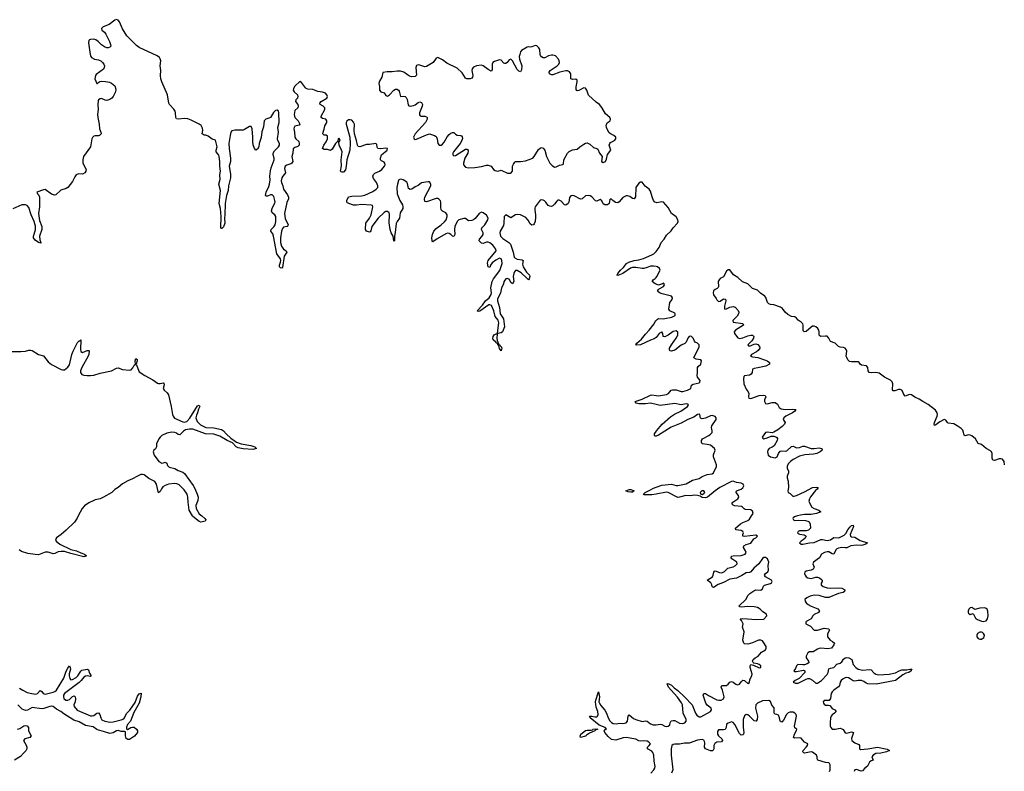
# Model space of a CAD drawing. Header units: inches. Extents: x 2473073 to 2657680, y 705365 to 849016.
# Tile 121 of 151: x 2582158 to 2594292, y 756852 to 766118. Entities that reach past the tile are written whole.
import ezdxf

# ---------------------------------------------------------------- set-up
doc = ezdxf.new("R2010")
doc.units = ezdxf.units.IN
doc.header["$MEASUREMENT"] = 0
for name, color, linetype in [('C5785', 7, 'Continuous'), ('C5786', 7, 'Continuous'), ('C5795', 7, 'Continuous'), ('C5796', 7, 'Continuous')]:
    doc.layers.add(name, color=color, linetype=linetype)

msp = doc.modelspace()

# ---------------------------------------------------------------- linework, layer by layer
at = {"layer": 'C5785', "color": 5, "elevation": 20}
for points in [[(2582880, 760000), (2582866, 759974), (2582835, 759925), (2582730, 759823), (2582670, 759771), (2582611, 759729), (2582600, 759710), (2582608, 759690), (2582653, 759650), (2582788, 759588), (2582859, 759570), (2582910, 759543), (2582956, 759530), (2582980, 759510), (2582950, 759495), (2582790, 759535), (2582710, 759561), (2582670, 759562), (2582630, 759557), (2582590, 759536), (2582570, 759532), (2582510, 759553), (2582470, 759553), (2582390, 759521), (2582350, 759523), (2582257, 759537), (2582181, 759561), (2582150, 759581)], [(2584401, 760000), (2584439, 759970), (2584451, 759950), (2584443, 759937), (2584410, 759926), (2584390, 759924), (2584370, 759930), (2584291, 759991), (2584287, 760000)], [(2582157, 757877), (2582197, 757850), (2582250, 757822), (2582309, 757809), (2582356, 757804), (2582378, 757810), (2582410, 757846), (2582430, 757834), (2582449, 757809), (2582470, 757802), (2582570, 757826), (2582590, 757834), (2582610, 757850), (2582700, 758000), (2582730, 758085), (2582750, 758125), (2582770, 758152), (2582781, 758130), (2582782, 758110), (2582766, 758054), (2582767, 758030), (2582776, 757996), (2582782, 757982), (2582790, 757978), (2582810, 757982), (2582853, 758007), (2582873, 758027), (2582910, 758087), (2582923, 758097), (2582990, 758109), (2583004, 758104), (2583020, 758060), (2583040, 758030), (2583030, 758021), (2582990, 758027), (2582970, 758025), (2582950, 758011), (2582917, 757970), (2582892, 757948), (2582709, 757811), (2582698, 757790), (2582696, 757770), (2582702, 757750), (2582728, 757730), (2582752, 757728), (2582770, 757735), (2582810, 757775), (2582830, 757782), (2582842, 757770), (2582844, 757744), (2582840, 757710), (2582827, 757670), (2582829, 757650), (2582866, 757606), (2583030, 757536), (2583050, 757535), (2583070, 757541), (2583110, 757569), (2583130, 757572), (2583146, 757550), (2583158, 757510), (2583170, 757488), (2583208, 757468), (2583270, 757456), (2583310, 757460), (2583410, 757485), (2583440, 757500), (2583451, 757510), (2583476, 757564), (2583514, 757606), (2583579, 757701), (2583610, 757778), (2583630, 757806), (2583653, 757813), (2583650, 757770), (2583631, 757690), (2583565, 757575), (2583523, 757470), (2583485, 757430), (2583475, 757395), (2583474, 757374), (2583487, 757367), (2583529, 757391), (2583550, 757397), (2583570, 757394), (2583599, 757370), (2583609, 757350), (2583610, 757330), (2583574, 757286), (2583510, 757244), (2583490, 757243), (2583470, 757258), (2583460, 757290), (2583463, 757330), (2583460, 757340), (2583450, 757344), (2583410, 757343), (2583370, 757354), (2583350, 757349), (2583310, 757324), (2583270, 757317), (2583190, 757344), (2583130, 757357), (2583108, 757368), (2583062, 757402), (2582970, 757418), (2582890, 757462), (2582823, 757483), (2582701, 757561), (2582665, 757590), (2582610, 757618), (2582570, 757650), (2582550, 757654), (2582530, 757651), (2582454, 757626), (2582430, 757623), (2582310, 757637), (2582256, 757604), (2582230, 757601), (2582190, 757618), (2582133, 757673)], [(2589936, 756830), (2589973, 756870), (2589985, 756890), (2589988, 756910), (2589976, 756976), (2589971, 757050), (2589962, 757082), (2589950, 757100), (2589893, 757130), (2589896, 757150), (2589917, 757170), (2589930, 757192), (2589912, 757212), (2589890, 757224), (2589850, 757229), (2589810, 757225), (2589790, 757227), (2589750, 757246), (2589633, 757267), (2589595, 757265), (2589505, 757235), (2589450, 757244), (2589410, 757282), (2589371, 757330), (2589362, 757350), (2589364, 757356), (2589374, 757366), (2589388, 757370), (2589374, 757390), (2589299, 757419), (2589189, 757510), (2589185, 757525), (2589178, 757530), (2589207, 757533), (2589244, 757524), (2589270, 757525), (2589277, 757530), (2589286, 757550), (2589282, 757590), (2589264, 757644), (2589255, 757710), (2589257, 757730), (2589289, 757831), (2589303, 757770), (2589296, 757710), (2589302, 757690), (2589321, 757661), (2589370, 757606), (2589390, 757570), (2589411, 757511), (2589430, 757474), (2589450, 757452), (2589470, 757442), (2589510, 757436), (2589550, 757446), (2589590, 757443), (2589630, 757451), (2589649, 757470), (2589656, 757530), (2589670, 757548), (2589723, 757503), (2589749, 757489), (2589830, 757467), (2589870, 757475), (2589890, 757470), (2589930, 757438), (2589965, 757425), (2589996, 757424), (2590000, 757425)], [(2582130, 757372), (2582160, 757380), (2582210, 757412), (2582230, 757417), (2582250, 757412), (2582268, 757390), (2582268, 757350), (2582300, 757290), (2582284, 757270), (2582222, 757250), (2582204, 757230), (2582236, 757176), (2582246, 757150), (2582246, 757130), (2582235, 757105), (2582203, 757077), (2582167, 757033), (2582092, 756990)]]:
    msp.add_lwpolyline(points, dxfattribs=at)
msp.add_lwpolyline([(2589070, 757269), (2589065, 757285), (2589074, 757310), (2589130, 757353), (2589150, 757358), (2589201, 757359), (2589217, 757363), (2589222, 757370), (2589250, 757375), (2589282, 757370), (2589256, 757364), (2589245, 757350), (2589178, 757322), (2589141, 757299), (2589130, 757286)], close=True, dxfattribs=at)
at = {"layer": 'C5786', "color": 5, "elevation": 20}
for points in [[(2590000, 763865), (2589985, 763870), (2589970, 763890), (2589952, 763932), (2589930, 764005), (2589914, 764030), (2589866, 764066), (2589830, 764113), (2589810, 764116), (2589790, 764103), (2589750, 764050), (2589746, 763934), (2589731, 763909), (2589710, 763912), (2589676, 763936), (2589650, 763947), (2589630, 763947), (2589590, 763926), (2589547, 763873), (2589530, 763859), (2589502, 763862), (2589467, 763887), (2589450, 763907), (2589434, 763906), (2589430, 763902), (2589422, 763850), (2589403, 763837), (2589370, 763835), (2589349, 763849), (2589330, 763885), (2589310, 763902), (2589270, 763880), (2589254, 763886), (2589210, 763934), (2589190, 763947), (2589170, 763950), (2589130, 763945), (2589090, 763908), (2589070, 763904), (2588990, 763946), (2588970, 763951), (2588950, 763948), (2588933, 763927), (2588926, 763870), (2588919, 763850), (2588890, 763830), (2588870, 763837), (2588830, 763882), (2588806, 763894), (2588790, 763892), (2588778, 763882), (2588750, 763842), (2588730, 763823), (2588710, 763816), (2588690, 763817), (2588670, 763827), (2588641, 763870), (2588625, 763885), (2588610, 763893), (2588590, 763895), (2588570, 763891), (2588512, 763810), (2588506, 763794), (2588506, 763770), (2588516, 763710), (2588515, 763685), (2588509, 763631), (2588500, 763600), (2588490, 763587), (2588470, 763585), (2588450, 763601), (2588426, 763646), (2588397, 763677), (2588330, 763710), (2588296, 763716), (2588270, 763711), (2588210, 763676), (2588150, 763710), (2588130, 763690), (2588126, 763610), (2588119, 763581), (2588079, 763510), (2588075, 763490), (2588085, 763450), (2588110, 763419), (2588187, 763370), (2588207, 763350), (2588238, 763250), (2588250, 763192), (2588260, 763180), (2588290, 763164), (2588350, 763158), (2588362, 763150), (2588356, 763104), (2588364, 763070), (2588403, 763003), (2588442, 762970), (2588444, 762950), (2588438, 762922), (2588430, 762912), (2588410, 762925), (2588338, 762998), (2588290, 763025), (2588270, 763025), (2588255, 763010), (2588247, 762990), (2588241, 762950), (2588248, 762892), (2588230, 762860), (2588210, 762878), (2588194, 762914), (2588170, 762928), (2588150, 762922), (2588130, 762896), (2588115, 762850), (2588095, 762810), (2588082, 762750), (2588048, 762672), (2588046, 762650), (2588069, 762570), (2588081, 762490), (2588121, 762430), (2588132, 762330), (2588107, 762270), (2588090, 762256), (2588052, 762248), (2588041, 762239), (2588040, 762190), (2588043, 762163), (2588057, 762123), (2588051, 762111), (2588070, 762112), (2588078, 762098), (2588092, 762090), (2588100, 762070), (2588090, 762034), (2588070, 762064), (2588062, 762098), (2588064, 762104), (2588050, 762110), (2588046, 762126), (2588030, 762134), (2588024, 762144), (2587993, 762170), (2587987, 762187), (2587991, 762210), (2588007, 762233), (2588030, 762244), (2588039, 762241), (2588048, 762252), (2588062, 762382), (2588053, 762413), (2588018, 762458), (2588001, 762530), (2587973, 762593), (2587950, 762604), (2587939, 762601), (2587830, 762525), (2587810, 762522), (2587796, 762530), (2587862, 762598), (2587899, 762650), (2587943, 762690), (2587970, 762730), (2587974, 762750), (2587962, 762810), (2587979, 762890), (2587996, 762924), (2588075, 763025), (2588102, 763110), (2588100, 763150), (2588091, 763171), (2588070, 763179), (2588025, 763155), (2587980, 763120), (2587958, 763090), (2587950, 763061), (2587930, 763069), (2587925, 763115), (2587932, 763150), (2588028, 763270), (2588027, 763290), (2587990, 763336), (2587950, 763368), (2587930, 763374), (2587910, 763373), (2587870, 763360), (2587850, 763362), (2587820, 763390), (2587823, 763410), (2587855, 763445), (2587869, 763470), (2587870, 763490), (2587849, 763530), (2587855, 763550), (2587890, 763590), (2587929, 763650), (2587930, 763671), (2587910, 763709), (2587870, 763736), (2587850, 763743), (2587822, 763730), (2587770, 763668), (2587750, 763650), (2587730, 763640), (2587690, 763637), (2587650, 763666), (2587630, 763668), (2587570, 763649), (2587549, 763630), (2587521, 763570), (2587516, 763530), (2587521, 763470), (2587510, 763444), (2587490, 763447), (2587470, 763470), (2587450, 763481), (2587430, 763484), (2587410, 763479), (2587302, 763418), (2587250, 763377), (2587240, 763390), (2587238, 763430), (2587244, 763470), (2587262, 763510), (2587290, 763542), (2587353, 763587), (2587394, 763626), (2587413, 763650), (2587427, 763690), (2587425, 763710), (2587410, 763737), (2587370, 763758), (2587354, 763774), (2587346, 763806), (2587349, 763869), (2587343, 763883), (2587325, 763905), (2587310, 763913), (2587290, 763915), (2587170, 763873), (2587150, 763878), (2587145, 763905), (2587152, 763930), (2587223, 764070), (2587226, 764090), (2587210, 764118), (2587190, 764120), (2587110, 764108), (2587067, 764073), (2587030, 764057), (2586990, 764030), (2586970, 764023), (2586950, 764035), (2586938, 764098), (2586930, 764116), (2586884, 764144), (2586850, 764152), (2586830, 764142), (2586825, 764135), (2586812, 764090), (2586807, 764050), (2586809, 763970), (2586841, 763890), (2586875, 763835), (2586881, 763810), (2586878, 763790), (2586845, 763735), (2586837, 763670), (2586808, 763630), (2586796, 763604), (2586787, 763493), (2586776, 763450), (2586776, 763390), (2586770, 763386), (2586767, 763390), (2586761, 763450), (2586737, 763490), (2586724, 763530), (2586712, 763612), (2586715, 763715), (2586710, 763735), (2586690, 763753), (2586670, 763751), (2586650, 763741), (2586576, 763670), (2586499, 763570), (2586484, 763516), (2586476, 763504), (2586470, 763498), (2586432, 763512), (2586418, 763530), (2586425, 763610), (2586470, 763670), (2586489, 763710), (2586511, 763810), (2586505, 763825), (2586490, 763833), (2586370, 763838), (2586310, 763829), (2586270, 763831), (2586213, 763850), (2586199, 763859), (2586188, 763870), (2586188, 763890), (2586210, 763933), (2586250, 763942), (2586370, 763945), (2586410, 763954), (2586510, 764000), (2586551, 764030), (2586570, 764050), (2586573, 764070), (2586553, 764110), (2586518, 764158), (2586511, 764190), (2586519, 764210), (2586534, 764226), (2586590, 764251), (2586620, 764270), (2586653, 764310), (2586660, 764330), (2586658, 764350), (2586650, 764360), (2586616, 764376), (2586606, 764390), (2586605, 764410), (2586618, 764450), (2586688, 764510), (2586689, 764530), (2586670, 764535), (2586610, 764525), (2586573, 764530), (2586564, 764544), (2586558, 764578), (2586546, 764590), (2586470, 764579), (2586430, 764580), (2586350, 764549), (2586330, 764554), (2586320, 764570), (2586310, 764630), (2586282, 764710), (2586279, 764750), (2586284, 764830), (2586273, 764853), (2586250, 764877), (2586230, 764885), (2586210, 764881), (2586190, 764866), (2586183, 764850), (2586183, 764830), (2586226, 764670), (2586230, 764590), (2586226, 764510), (2586190, 764390), (2586183, 764310), (2586173, 764267), (2586150, 764238), (2586130, 764236), (2586121, 764241), (2586112, 764252), (2586125, 764315), (2586121, 764390), (2586130, 764490), (2586125, 764510), (2586094, 764570), (2586092, 764608), (2586107, 764630), (2586098, 764650), (2586090, 764658), (2586084, 764650), (2586079, 764621), (2586050, 764592), (2586010, 764521), (2585990, 764506), (2585950, 764516), (2585910, 764516), (2585891, 764530), (2585904, 764570), (2585933, 764610), (2585951, 764650), (2585950, 764683), (2585933, 764693), (2585910, 764696), (2585895, 764710), (2585897, 764730), (2585911, 764769), (2585919, 764810), (2585941, 764850), (2585945, 764870), (2585932, 764892), (2585890, 764899), (2585875, 764910), (2585875, 764930), (2585917, 765010), (2585917, 765030), (2585897, 765050), (2585861, 765070), (2585857, 765090), (2585874, 765110), (2585941, 765150), (2585950, 765170), (2585945, 765190), (2585927, 765210), (2585890, 765225), (2585830, 765234), (2585770, 765255), (2585710, 765263), (2585690, 765270), (2585678, 765278), (2585630, 765342), (2585610, 765354), (2585550, 765300), (2585531, 765270), (2585529, 765250), (2585541, 765230), (2585580, 765190), (2585586, 765170), (2585581, 765150), (2585560, 765130), (2585557, 765110), (2585585, 765070), (2585590, 765050), (2585584, 765030), (2585550, 764997), (2585540, 764950), (2585549, 764910), (2585588, 764870), (2585611, 764830), (2585601, 764819), (2585550, 764804), (2585540, 764790), (2585538, 764770), (2585546, 764730), (2585548, 764670), (2585561, 764650), (2585596, 764616), (2585603, 764590), (2585601, 764570), (2585587, 764553), (2585550, 764541), (2585530, 764525), (2585522, 764470), (2585510, 764430), (2585522, 764370), (2585510, 764350), (2585498, 764342), (2585450, 764323), (2585430, 764310), (2585423, 764283), (2585433, 764230), (2585400, 764190), (2585390, 764168), (2585381, 764130), (2585383, 764110), (2585401, 764070), (2585407, 764030), (2585459, 763959), (2585471, 763930), (2585469, 763910), (2585450, 763862), (2585421, 763730), (2585428, 763668), (2585466, 763590), (2585463, 763577), (2585455, 763570), (2585410, 763559), (2585397, 763543), (2585386, 763510), (2585374, 763430), (2585374, 763370), (2585385, 763325), (2585410, 763289), (2585442, 763270), (2585450, 763250), (2585440, 763240), (2585418, 763202), (2585397, 763063), (2585390, 763053), (2585370, 763060), (2585360, 763070), (2585360, 763090), (2585374, 763130), (2585377, 763150), (2585374, 763170), (2585328, 763230), (2585286, 763450), (2585276, 763476), (2585251, 763510), (2585256, 763530), (2585290, 763564), (2585306, 763590), (2585315, 763630), (2585315, 763690), (2585302, 763710), (2585270, 763738), (2585263, 763763), (2585268, 763790), (2585299, 763850), (2585305, 763870), (2585304, 763890), (2585290, 763937), (2585270, 763959), (2585250, 763958), (2585210, 763942), (2585190, 763943), (2585188, 763950), (2585197, 763990), (2585230, 764060), (2585238, 764090), (2585243, 764143), (2585240, 764190), (2585247, 764253), (2585255, 764290), (2585293, 764390), (2585293, 764410), (2585282, 764450), (2585283, 764470), (2585298, 764502), (2585347, 764550), (2585359, 764570), (2585361, 764590), (2585339, 764630), (2585334, 764650), (2585347, 764730), (2585340, 764790), (2585356, 764850), (2585353, 764970), (2585349, 764989), (2585330, 765003), (2585310, 764997), (2585285, 764975), (2585247, 764913), (2585230, 764902), (2585190, 764890), (2585170, 764870), (2585162, 764798), (2585143, 764737), (2585133, 764667), (2585107, 764590), (2585103, 764550), (2585090, 764521), (2585070, 764509), (2585050, 764529), (2585035, 764575), (2585030, 764610), (2585033, 764670), (2585024, 764770), (2585010, 764800), (2584990, 764800), (2584930, 764762), (2584910, 764755), (2584810, 764757), (2584774, 764746), (2584761, 764730), (2584750, 764690), (2584735, 764590), (2584740, 764530), (2584757, 764410), (2584756, 764370), (2584738, 764310), (2584755, 764210), (2584755, 764170), (2584730, 764070), (2584725, 764010), (2584706, 763950), (2584689, 763850), (2584687, 763710), (2584681, 763670), (2584687, 763610), (2584670, 763565), (2584650, 763544), (2584643, 763543), (2584635, 763555), (2584642, 763690), (2584632, 763790), (2584618, 763850), (2584633, 764010), (2584612, 764090), (2584627, 764150), (2584624, 764204), (2584632, 764250), (2584625, 764310), (2584625, 764370), (2584618, 764430), (2584610, 764447), (2584578, 764490), (2584578, 764510), (2584590, 764550), (2584581, 764601), (2584571, 764631), (2584530, 764646), (2584482, 764682), (2584450, 764692), (2584430, 764692), (2584405, 764710), (2584416, 764750), (2584410, 764781), (2584394, 764814), (2584370, 764831), (2584270, 764879), (2584230, 764894), (2584190, 764898), (2584110, 764890), (2584090, 764896), (2584082, 764910), (2584080, 764970), (2584073, 764990), (2584056, 765016), (2584004, 765070), (2583994, 765090), (2583978, 765190), (2583910, 765352), (2583898, 765390), (2583893, 765430), (2583897, 765490), (2583888, 765550), (2583896, 765610), (2583890, 765634), (2583879, 765650), (2583850, 765672), (2583630, 765776), (2583599, 765799), (2583479, 765919), (2583423, 766003), (2583389, 766090), (2583370, 766112), (2583350, 766118), (2583330, 766112), (2583261, 766059), (2583186, 766030), (2583164, 766010), (2583170, 765990), (2583203, 765963), (2583220, 765940), (2583266, 765850), (2583278, 765810), (2583279, 765790), (2583270, 765777), (2583249, 765771), (2583230, 765772), (2583201, 765781), (2583166, 765806), (2583123, 765850), (2583095, 765870), (2583070, 765877), (2583030, 765875), (2583018, 765870), (2583010, 765862), (2583006, 765834), (2583026, 765690), (2583030, 765670), (2583044, 765650), (2583079, 765630), (2583130, 765621), (2583157, 765610), (2583180, 765590), (2583194, 765570), (2583201, 765550), (2583199, 765530), (2583190, 765509), (2583100, 765440), (2583092, 765430), (2583085, 765390), (2583107, 765330), (2583115, 765330), (2583121, 765339), (2583146, 765354), (2583170, 765359), (2583217, 765357), (2583266, 765346), (2583290, 765336), (2583330, 765302), (2583343, 765263), (2583339, 765230), (2583310, 765170), (2583294, 765150), (2583270, 765135), (2583230, 765122), (2583210, 765126), (2583164, 765144), (2583150, 765142), (2583130, 765130), (2583124, 765116), (2583119, 765070), (2583125, 765010), (2583118, 764950), (2583119, 764910), (2583137, 764830), (2583142, 764770), (2583157, 764730), (2583160, 764710), (2583143, 764690), (2583130, 764686), (2583090, 764687), (2583070, 764681), (2583054, 764666), (2583046, 764650), (2583029, 764550), (2582946, 764430), (2582936, 764390), (2582936, 764350), (2582975, 764270), (2582972, 764250), (2582959, 764230), (2582930, 764215), (2582884, 764216), (2582855, 764205), (2582838, 764182), (2582810, 764124), (2582753, 764050), (2582730, 764036), (2582664, 764016), (2582602, 763958), (2582585, 763955), (2582550, 763967), (2582470, 764023), (2582450, 764020), (2582371, 763990), (2582377, 763970), (2582393, 763953), (2582403, 763930), (2582400, 763810), (2582389, 763730), (2582402, 763642), (2582431, 763570), (2582429, 763530), (2582402, 763450), (2582404, 763404), (2582419, 763370), (2582418, 763362), (2582390, 763371), (2582350, 763398), (2582327, 763430), (2582329, 763450), (2582354, 763526), (2582353, 763573), (2582338, 763630), (2582298, 763710), (2582270, 763802), (2582250, 763826), (2582230, 763835), (2582185, 763835), (2582074, 763786)], [(2590000, 763074), (2589970, 763080), (2589930, 763078), (2589890, 763061), (2589850, 763051), (2589830, 763050), (2589750, 763063), (2589710, 763061), (2589687, 763053), (2589590, 762988), (2589530, 762964), (2589517, 762970), (2589525, 762975), (2589528, 762990), (2589560, 763030), (2589597, 763063), (2589638, 763110), (2589666, 763130), (2589730, 763147), (2589790, 763156), (2589847, 763173), (2589950, 763218), (2589972, 763230), (2589990, 763247), (2590000, 763260)], [(2590000, 762856), (2589990, 762860), (2589954, 762890), (2589963, 762910), (2589990, 762929), (2590000, 762940)], [(2590000, 762200), (2589976, 762184), (2589930, 762167), (2589810, 762111), (2589764, 762104), (2589750, 762110), (2589762, 762130), (2589820, 762180), (2589870, 762242), (2589917, 762290), (2589975, 762370), (2589995, 762405), (2590000, 762410)], [(2582010, 762028), (2582170, 762026), (2582230, 762033), (2582270, 762043), (2582290, 762045), (2582310, 762039), (2582390, 761991), (2582450, 761973), (2582510, 761901), (2582550, 761867), (2582670, 761806), (2582690, 761799), (2582710, 761801), (2582750, 761834), (2582770, 761862), (2582800, 761990), (2582815, 762030), (2582870, 762139), (2582890, 762159), (2582900, 762160), (2582910, 762171), (2582907, 762050), (2582910, 762026), (2582930, 762013), (2582990, 762039), (2583010, 762041), (2583014, 762034), (2583010, 761990), (2583003, 761970), (2582924, 761830), (2582909, 761790), (2582909, 761769), (2582924, 761744), (2582950, 761735), (2582990, 761731), (2583030, 761730), (2583070, 761735), (2583150, 761760), (2583290, 761790), (2583350, 761820), (2583370, 761824), (2583426, 761806), (2583510, 761797), (2583530, 761801), (2583554, 761826), (2583570, 761859), (2583585, 761870), (2583582, 761910), (2583590, 761939), (2583605, 761930), (2583606, 761910), (2583593, 761870), (2583630, 761777), (2583698, 761730), (2583798, 761678), (2583857, 761637), (2583870, 761632), (2583890, 761632), (2583930, 761640), (2583935, 761635), (2583937, 761617), (2583928, 761570), (2583939, 761550), (2583976, 761516), (2583993, 761493), (2584025, 761350), (2584041, 761250), (2584050, 761230), (2584067, 761207), (2584170, 761160), (2584190, 761157), (2584217, 761163), (2584256, 761204), (2584350, 761358), (2584370, 761365), (2584377, 761350), (2584363, 761317), (2584350, 761270), (2584337, 761243), (2584329, 761210), (2584344, 761164), (2584385, 761125), (2584450, 761091), (2584550, 761086), (2584645, 761065), (2584670, 761050), (2584704, 761010), (2584758, 760958), (2584828, 760908), (2584887, 760887), (2585006, 760870), (2585054, 760850), (2585076, 760830), (2585030, 760820), (2584910, 760826), (2584850, 760839), (2584826, 760850), (2584781, 760901), (2584714, 760930), (2584625, 760985), (2584550, 761008), (2584447, 761010), (2584290, 761069), (2584250, 761070), (2584200, 761060), (2584176, 761044), (2584130, 760998), (2584110, 761004), (2584090, 761020), (2584070, 761029), (2584031, 761031), (2583970, 761021), (2583909, 760991), (2583888, 760972), (2583873, 760950), (2583845, 760890), (2583842, 760850), (2583831, 760829), (2583810, 760809), (2583803, 760790), (2583814, 760750), (2583871, 760671), (2583910, 760652), (2583930, 760654), (2583950, 760663), (2583960, 760660), (2583970, 760651), (2583980, 760620), (2584000, 760600), (2584070, 760583), (2584110, 760562), (2584170, 760540), (2584190, 760522), (2584297, 760377), (2584318, 760338), (2584347, 760270), (2584357, 760230), (2584352, 760190), (2584327, 760130), (2584332, 760090), (2584370, 760025), (2584401, 760000)], [(2590000, 761374), (2589930, 761392), (2589870, 761381), (2589790, 761383), (2589755, 761390), (2589742, 761410), (2589830, 761441), (2589930, 761487), (2589950, 761491), (2590000, 761484)], [(2590000, 760985), (2589990, 760982), (2589980, 760990), (2589981, 761010), (2590000, 761039)], [(2584287, 760000), (2584248, 760070), (2584233, 760170), (2584232, 760232), (2584222, 760270), (2584183, 760323), (2584122, 760382), (2584095, 760395), (2584070, 760398), (2583990, 760390), (2583950, 760374), (2583923, 760357), (2583904, 760336), (2583890, 760301), (2583870, 760283), (2583845, 760390), (2583823, 760423), (2583750, 760460), (2583690, 760506), (2583670, 760512), (2583650, 760511), (2583608, 760492), (2583550, 760456), (2583490, 760432), (2583425, 760395), (2583370, 760350), (2583330, 760324), (2583292, 760290), (2583190, 760230), (2583150, 760212), (2583090, 760199), (2583070, 760190), (2583010, 760161), (2582957, 760123), (2582927, 760093), (2582880, 760000)], [(2590000, 760269), (2589950, 760261), (2589870, 760258), (2589850, 760262), (2589844, 760270), (2589864, 760290), (2589924, 760316), (2589970, 760343), (2590000, 760354)]]:
    msp.add_lwpolyline(points, dxfattribs=at)
for points in [[(2588510, 765801), (2588470, 765781), (2588450, 765778), (2588430, 765782), (2588410, 765777), (2588343, 765737), (2588330, 765721), (2588320, 765690), (2588315, 765665), (2588317, 765630), (2588347, 765550), (2588341, 765499), (2588330, 765476), (2588310, 765481), (2588290, 765502), (2588230, 765610), (2588210, 765630), (2588190, 765624), (2588164, 765590), (2588150, 765578), (2588138, 765578), (2588123, 765583), (2588090, 765620), (2588070, 765623), (2588010, 765603), (2587990, 765590), (2587981, 765570), (2587981, 765499), (2587970, 765484), (2587930, 765503), (2587870, 765548), (2587850, 765555), (2587787, 765550), (2587750, 765534), (2587733, 765510), (2587729, 765490), (2587741, 765430), (2587739, 765410), (2587730, 765397), (2587710, 765388), (2587670, 765388), (2587650, 765396), (2587610, 765463), (2587550, 765518), (2587421, 765581), (2587370, 765622), (2587310, 765651), (2587290, 765645), (2587252, 765588), (2587170, 765540), (2587150, 765538), (2587090, 765558), (2587070, 765560), (2587048, 765552), (2587038, 765530), (2587048, 765432), (2587030, 765416), (2586990, 765415), (2586963, 765423), (2586936, 765436), (2586891, 765471), (2586850, 765482), (2586810, 765483), (2586750, 765474), (2586685, 765475), (2586632, 765468), (2586622, 765410), (2586590, 765358), (2586584, 765330), (2586592, 765292), (2586590, 765250), (2586608, 765230), (2586650, 765217), (2586670, 765183), (2586690, 765175), (2586715, 765190), (2586770, 765249), (2586790, 765259), (2586810, 765260), (2586828, 765248), (2586835, 765235), (2586850, 765171), (2586890, 765175), (2586910, 765172), (2586920, 765160), (2586933, 765133), (2586947, 765067), (2586954, 765054), (2586970, 765050), (2587010, 765060), (2587032, 765068), (2587070, 765097), (2587090, 765103), (2587110, 765095), (2587114, 765090), (2587120, 765070), (2587117, 765050), (2587087, 764970), (2587086, 764946), (2587094, 764934), (2587107, 764927), (2587150, 764927), (2587170, 764922), (2587179, 764910), (2587179, 764890), (2587157, 764850), (2587030, 764710), (2587012, 764670), (2587019, 764650), (2587030, 764642), (2587050, 764643), (2587170, 764699), (2587210, 764712), (2587270, 764689), (2587290, 764676), (2587303, 764650), (2587311, 764591), (2587329, 764569), (2587350, 764569), (2587370, 764582), (2587390, 764606), (2587427, 764673), (2587450, 764701), (2587470, 764718), (2587490, 764727), (2587510, 764725), (2587530, 764705), (2587550, 764694), (2587590, 764690), (2587604, 764684), (2587612, 764672), (2587613, 764653), (2587607, 764630), (2587587, 764590), (2587505, 764490), (2587497, 764470), (2587496, 764450), (2587510, 764440), (2587530, 764443), (2587650, 764521), (2587670, 764521), (2587676, 764516), (2587684, 764504), (2587680, 764470), (2587645, 764410), (2587626, 764350), (2587628, 764328), (2587650, 764299), (2587690, 764290), (2587765, 764295), (2587850, 764306), (2587910, 764326), (2587930, 764326), (2587970, 764313), (2587996, 764270), (2588018, 764258), (2588050, 764252), (2588090, 764262), (2588100, 764260), (2588170, 764225), (2588210, 764225), (2588231, 764249), (2588233, 764310), (2588242, 764338), (2588258, 764362), (2588270, 764370), (2588330, 764370), (2588390, 764379), (2588481, 764410), (2588500, 764430), (2588550, 764516), (2588570, 764535), (2588590, 764541), (2588610, 764534), (2588629, 764509), (2588650, 764430), (2588692, 764350), (2588718, 764318), (2588750, 764301), (2588770, 764303), (2588810, 764326), (2588850, 764331), (2588858, 764342), (2588865, 764390), (2588910, 764471), (2588930, 764494), (2588970, 764513), (2589030, 764521), (2589059, 764550), (2589110, 764584), (2589130, 764595), (2589150, 764599), (2589183, 764583), (2589230, 764541), (2589270, 764531), (2589281, 764521), (2589302, 764470), (2589337, 764430), (2589327, 764370), (2589350, 764358), (2589376, 764370), (2589390, 764398), (2589403, 764457), (2589442, 764510), (2589422, 764570), (2589430, 764590), (2589438, 764602), (2589488, 764630), (2589504, 764650), (2589505, 764670), (2589481, 764690), (2589446, 764706), (2589424, 764724), (2589400, 764760), (2589390, 764790), (2589386, 764814), (2589396, 764844), (2589435, 764870), (2589439, 764890), (2589432, 764910), (2589377, 764957), (2589330, 765035), (2589302, 765070), (2589261, 765101), (2589166, 765186), (2589146, 765250), (2589130, 765275), (2589110, 765277), (2589050, 765243), (2589030, 765241), (2589025, 765245), (2589017, 765257), (2589014, 765290), (2589030, 765350), (2589030, 765370), (2589010, 765383), (2588970, 765380), (2588950, 765390), (2588949, 765450), (2588935, 765475), (2588910, 765487), (2588890, 765485), (2588816, 765470), (2588730, 765439), (2588710, 765439), (2588687, 765450), (2588684, 765470), (2588697, 765490), (2588783, 765550), (2588802, 765570), (2588811, 765590), (2588808, 765610), (2588796, 765630), (2588759, 765670), (2588730, 765681), (2588710, 765680), (2588674, 765670), (2588630, 765648), (2588610, 765648), (2588590, 765660), (2588576, 765676), (2588570, 765690), (2588567, 765750), (2588557, 765770), (2588530, 765795)], [(2589690, 760294), (2589656, 760296), (2589626, 760310), (2589670, 760325), (2589690, 760326), (2589730, 760309), (2589710, 760294)]]:
    msp.add_lwpolyline(points, close=True, dxfattribs=at)
at = {"layer": 'C5795', "color": 5, "elevation": 20}
for points in [[(2590000, 757425), (2590050, 757434), (2590070, 757430), (2590110, 757407), (2590130, 757403), (2590150, 757407), (2590170, 757425), (2590176, 757450), (2590188, 757472), (2590210, 757480), (2590230, 757476), (2590290, 757445), (2590330, 757440), (2590356, 757450), (2590370, 757470), (2590370, 757490), (2590334, 757570), (2590326, 757670), (2590315, 757695), (2590266, 757766), (2590185, 757850), (2590153, 757890), (2590138, 757930), (2590150, 757935), (2590190, 757912), (2590222, 757882), (2590270, 757849), (2590351, 757771), (2590446, 757670), (2590486, 757570), (2590503, 757543), (2590530, 757523), (2590550, 757524), (2590670, 757590), (2590684, 757610), (2590680, 757630), (2590629, 757669), (2590612, 757690), (2590582, 757790), (2590589, 757810), (2590611, 757810), (2590646, 757786), (2590750, 757732), (2590772, 757728), (2590803, 757730), (2590833, 757747), (2590839, 757770), (2590820, 757850), (2590802, 757890), (2590809, 757910), (2590870, 757910), (2590890, 757925), (2590910, 757950), (2590930, 757959), (2590950, 757950), (2590984, 757924), (2591010, 757917), (2591030, 757925), (2591050, 757956), (2591070, 757976), (2591090, 757972), (2591130, 757934), (2591150, 757946), (2591157, 757983), (2591181, 758030), (2591184, 758050), (2591160, 758130), (2591159, 758150), (2591170, 758170), (2591202, 758162), (2591270, 758126), (2591292, 758130), (2591290, 758150), (2591270, 758167), (2591250, 758176), (2591205, 758185), (2591195, 758195), (2591188, 758210), (2591195, 758230), (2591221, 758250), (2591257, 758270), (2591299, 758321), (2591350, 758350), (2591359, 758370), (2591356, 758390), (2591330, 758436), (2591310, 758459), (2591290, 758470), (2591264, 758470), (2591190, 758436), (2591130, 758420), (2591090, 758423), (2591081, 758430), (2591069, 758470), (2591085, 758570), (2591067, 758630), (2591073, 758670), (2591052, 758712), (2591035, 758730), (2591070, 758736), (2591236, 758724), (2591330, 758728), (2591366, 758770), (2591360, 758790), (2591318, 758818), (2591283, 758850), (2591250, 758870), (2591210, 758878), (2591130, 758883), (2591050, 758875), (2591030, 758879), (2591023, 758890), (2591107, 758970), (2591136, 759024), (2591156, 759044), (2591204, 759076), (2591230, 759087), (2591290, 759083), (2591310, 759102), (2591325, 759135), (2591335, 759145), (2591410, 759165), (2591423, 759177), (2591430, 759190), (2591422, 759210), (2591348, 759248), (2591338, 759270), (2591350, 759290), (2591376, 759310), (2591387, 759330), (2591381, 759390), (2591389, 759430), (2591372, 759470), (2591348, 759488), (2591330, 759489), (2591310, 759476), (2591268, 759410), (2591205, 759355), (2591170, 759309), (2591150, 759301), (2591110, 759297), (2591056, 759264), (2590990, 759233), (2590910, 759219), (2590830, 759178), (2590765, 759155), (2590710, 759118), (2590701, 759121), (2590692, 759132), (2590688, 759150), (2590674, 759174), (2590632, 759210), (2590694, 759250), (2590706, 759270), (2590712, 759308), (2590722, 759318), (2590730, 759322), (2590781, 759301), (2590810, 759300), (2590844, 759316), (2590883, 759357), (2590950, 759372), (2590980, 759390), (2590998, 759410), (2590995, 759430), (2590936, 759470), (2590921, 759490), (2590924, 759496), (2590935, 759505), (2590951, 759509), (2591050, 759512), (2591098, 759530), (2591109, 759550), (2591104, 759570), (2591079, 759610), (2591084, 759630), (2591110, 759647), (2591170, 759664), (2591204, 759716), (2591229, 759730), (2591250, 759750), (2591230, 759761), (2591090, 759746), (2591070, 759750), (2591070, 759770), (2591077, 759790), (2591071, 759810), (2591050, 759821), (2590983, 759830), (2590980, 759850), (2591039, 759901), (2591070, 759921), (2591130, 759944), (2591150, 759961), (2591175, 760000)], [(2591744, 760000), (2591707, 759990), (2591690, 759978), (2591685, 759970), (2591694, 759950), (2591710, 759944), (2591752, 759948), (2591843, 759943), (2591870, 759937), (2591886, 759926), (2591898, 759898), (2591902, 759850), (2591889, 759831), (2591877, 759823), (2591850, 759818), (2591770, 759816), (2591750, 759807), (2591744, 759790), (2591750, 759784), (2591770, 759774), (2591826, 759766), (2591850, 759750), (2591836, 759724), (2591815, 759705), (2591788, 759690), (2591767, 759670), (2591790, 759653), (2591810, 759650), (2591890, 759668), (2591950, 759673), (2592030, 759708), (2592050, 759709), (2592110, 759697), (2592150, 759707), (2592190, 759736), (2592251, 759729), (2592319, 759761), (2592338, 759782), (2592363, 759830), (2592390, 759863), (2592410, 759880), (2592430, 759885), (2592433, 759870), (2592392, 759772), (2592398, 759750), (2592410, 759742), (2592450, 759738), (2592516, 759696), (2592607, 759670), (2592587, 759650), (2592550, 759638), (2592530, 759636), (2592470, 759641), (2592402, 759630), (2592350, 759608), (2592330, 759605), (2592290, 759612), (2592250, 759604), (2592230, 759595), (2592217, 759583), (2592190, 759530), (2592170, 759532), (2592130, 759558), (2592110, 759559), (2592078, 759550), (2592039, 759530), (2592015, 759485), (2591940, 759430), (2591933, 759410), (2591947, 759370), (2591942, 759350), (2591937, 759343), (2591911, 759330), (2591850, 759317), (2591833, 759307), (2591829, 759290), (2591836, 759270), (2591849, 759250), (2591870, 759237), (2591911, 759229), (2591970, 759244), (2591990, 759244), (2592015, 759235), (2592038, 759218), (2592046, 759210), (2592047, 759190), (2592036, 759170), (2592034, 759150), (2592061, 759130), (2592110, 759114), (2592150, 759109), (2592250, 759112), (2592290, 759109), (2592326, 759090), (2592324, 759070), (2592306, 759054), (2592250, 759042), (2592130, 758996), (2592090, 758993), (2592010, 759019), (2591950, 759022), (2591900, 759010), (2591859, 758990), (2591835, 758970), (2591836, 758950), (2591850, 758930), (2591873, 758910), (2591910, 758887), (2591993, 758853), (2592013, 758830), (2592001, 758810), (2591950, 758784), (2591932, 758770), (2591910, 758730), (2591850, 758697), (2591845, 758690), (2591847, 758670), (2591902, 758642), (2591950, 758593), (2591961, 758590), (2591990, 758592), (2592070, 758615), (2592131, 758610), (2592137, 758590), (2592115, 758545), (2592112, 758530), (2592115, 758510), (2592147, 758467), (2592176, 758450), (2592198, 758430), (2592191, 758410), (2592162, 758370), (2592118, 758362), (2592031, 758369), (2592010, 758366), (2591990, 758359), (2591935, 758325), (2591890, 758325), (2591870, 758314), (2591852, 758270), (2591851, 758250), (2591878, 758210), (2591882, 758190), (2591864, 758176), (2591830, 758165), (2591810, 758163), (2591746, 758170), (2591730, 758154), (2591719, 758121), (2591700, 758090), (2591710, 758081), (2591730, 758081), (2591817, 758097), (2591834, 758090), (2591832, 758070), (2591765, 757995), (2591713, 757970), (2591689, 757950), (2591717, 757937), (2591750, 757938), (2591850, 757989), (2591870, 757996), (2591890, 757996), (2591930, 757976), (2591970, 757938), (2591990, 757940), (2592038, 757970), (2592110, 758045), (2592121, 758070), (2592130, 758114), (2592150, 758124), (2592190, 758133), (2592230, 758174), (2592270, 758183), (2592290, 758202), (2592310, 758234), (2592330, 758250), (2592347, 758253), (2592376, 758250), (2592412, 758232), (2592428, 758168), (2592462, 758130), (2592490, 758111), (2592550, 758100), (2592626, 758106), (2592650, 758102), (2592685, 758065), (2592710, 758050), (2592741, 758041), (2592872, 758048), (2592953, 758067), (2592997, 758090), (2593030, 758101), (2593090, 758102), (2593126, 758110), (2593154, 758110), (2593145, 758095), (2593146, 758090), (2593114, 758070), (2593080, 758060), (2593041, 758039), (2592950, 757970), (2592713, 757927), (2592610, 757931), (2592590, 757938), (2592559, 757959), (2592530, 757970), (2592490, 757971), (2592450, 757962), (2592430, 757965), (2592393, 757993), (2592370, 758004), (2592350, 758007), (2592330, 758003), (2592307, 757993), (2592281, 757970), (2592268, 757950), (2592262, 757910), (2592248, 757892), (2592190, 757854), (2592169, 757831), (2592159, 757810), (2592149, 757751), (2592134, 757726), (2592070, 757725), (2592058, 757710), (2592062, 757690), (2592070, 757680), (2592090, 757667), (2592126, 757666), (2592141, 757661), (2592170, 757627), (2592205, 757610), (2592219, 757590), (2592201, 757570), (2592170, 757547), (2592157, 757530), (2592150, 757510), (2592145, 757455), (2592147, 757410), (2592156, 757390), (2592170, 757373), (2592208, 757370), (2592270, 757383), (2592290, 757377), (2592306, 757366), (2592330, 757324), (2592350, 757321), (2592410, 757337), (2592432, 757332), (2592410, 757255), (2592413, 757233), (2592450, 757204), (2592501, 757181), (2592508, 757168), (2592508, 757128), (2592521, 757121), (2592610, 757127), (2592730, 757149), (2592850, 757125), (2592879, 757110), (2592841, 757090), (2592770, 757077), (2592710, 757072), (2592675, 757050), (2592660, 757030), (2592676, 756990), (2592650, 756981), (2592630, 756964), (2592605, 756915), (2592573, 756890), (2592543, 756857), (2592526, 756854), (2592470, 756872), (2592449, 756870), (2592443, 756850)], [(2592137, 756850), (2592144, 756870), (2592147, 756910), (2592146, 756930), (2592137, 756950), (2592130, 756956), (2592090, 756962), (2591992, 756990), (2591987, 757007), (2591987, 757030), (2591977, 757050), (2591930, 757088), (2591910, 757093), (2591850, 757078), (2591830, 757077), (2591821, 757081), (2591810, 757090), (2591814, 757110), (2591852, 757150), (2591865, 757170), (2591870, 757192), (2591830, 757211), (2591790, 757261), (2591770, 757264), (2591710, 757260), (2591692, 757270), (2591706, 757310), (2591733, 757353), (2591734, 757370), (2591709, 757389), (2591706, 757410), (2591731, 757530), (2591728, 757550), (2591711, 757570), (2591690, 757580), (2591650, 757579), (2591630, 757572), (2591609, 757550), (2591570, 757482), (2591550, 757458), (2591541, 757461), (2591529, 757469), (2591523, 757510), (2591510, 757545), (2591490, 757554), (2591470, 757556), (2591455, 757570), (2591456, 757636), (2591429, 757669), (2591410, 757714), (2591390, 757723), (2591310, 757721), (2591249, 757691), (2591230, 757672), (2591227, 757630), (2591250, 757530), (2591248, 757492), (2591232, 757468), (2591210, 757473), (2591153, 757530), (2591130, 757547), (2591110, 757551), (2591090, 757536), (2591075, 757490), (2591073, 757390), (2591082, 757330), (2591079, 757310), (2591070, 757302), (2591050, 757298), (2591030, 757317), (2590970, 757430), (2590950, 757455), (2590930, 757460), (2590890, 757447), (2590870, 757434), (2590865, 757390), (2590853, 757367), (2590830, 757361), (2590770, 757363), (2590758, 757342), (2590759, 757310), (2590770, 757290), (2590812, 757250), (2590819, 757230), (2590806, 757214), (2590750, 757209), (2590725, 757195), (2590714, 757170), (2590712, 757128), (2590706, 757114), (2590694, 757106), (2590670, 757104), (2590610, 757130), (2590597, 757150), (2590602, 757202), (2590599, 757219), (2590590, 757235), (2590570, 757242), (2590510, 757235), (2590410, 757199), (2590350, 757200), (2590290, 757185), (2590232, 757188), (2590210, 757183), (2590194, 757170), (2590186, 757130), (2590185, 757050), (2590208, 756870), (2590189, 756830)]]:
    msp.add_lwpolyline(points, dxfattribs=at)
at = {"layer": 'C5795', "color": 5, "elevation": 40}
for points in [[(2593890, 758871), (2593870, 758866), (2593853, 758850), (2593845, 758830), (2593846, 758810), (2593850, 758803), (2593870, 758786), (2593910, 758797), (2593939, 758739), (2593962, 758722), (2594010, 758701), (2594030, 758698), (2594070, 758705), (2594085, 758730), (2594092, 758770), (2594087, 758827), (2594079, 758850), (2594070, 758860), (2594050, 758866), (2593990, 758863), (2593930, 758845)], [(2593990, 758569), (2593963, 758550), (2593953, 758530), (2593952, 758510), (2593968, 758488), (2593990, 758479), (2594010, 758480), (2594039, 758501), (2594045, 758510), (2594046, 758530), (2594036, 758550), (2594022, 758562), (2594010, 758568)]]:
    msp.add_lwpolyline(points, close=True, dxfattribs=at)
at = {"layer": 'C5796', "color": 5, "elevation": 20}
for points in [[(2590000, 763260), (2590039, 763310), (2590064, 763370), (2590100, 763410), (2590130, 763463), (2590186, 763514), (2590211, 763550), (2590264, 763610), (2590271, 763630), (2590270, 763650), (2590248, 763688), (2590190, 763730), (2590150, 763804), (2590090, 763866), (2590070, 763873), (2590010, 763861), (2590000, 763865)], [(2590000, 762940), (2590010, 762950), (2590050, 763030), (2590042, 763050), (2590018, 763070), (2590000, 763074)], [(2594293, 760630), (2594291, 760670), (2594270, 760698), (2594250, 760704), (2594230, 760703), (2594170, 760685), (2594150, 760689), (2594141, 760710), (2594141, 760770), (2594135, 760790), (2594123, 760803), (2594070, 760832), (2594010, 760880), (2593970, 760893), (2593937, 760950), (2593890, 760986), (2593870, 760995), (2593850, 760998), (2593808, 760988), (2593796, 760996), (2593791, 761030), (2593779, 761059), (2593759, 761079), (2593712, 761112), (2593670, 761134), (2593602, 761142), (2593590, 761150), (2593570, 761182), (2593550, 761188), (2593499, 761161), (2593450, 761121), (2593430, 761115), (2593426, 761130), (2593430, 761150), (2593463, 761230), (2593468, 761250), (2593466, 761270), (2593443, 761303), (2593355, 761375), (2593287, 761410), (2593241, 761441), (2593190, 761464), (2593150, 761494), (2593124, 761496), (2593070, 761478), (2593055, 761495), (2593038, 761538), (2593030, 761550), (2593010, 761560), (2592990, 761560), (2592943, 761543), (2592923, 761543), (2592915, 761555), (2592919, 761630), (2592912, 761652), (2592890, 761674), (2592815, 761710), (2592750, 761760), (2592710, 761769), (2592650, 761762), (2592627, 761767), (2592615, 761790), (2592610, 761830), (2592592, 761852), (2592530, 761859), (2592515, 761870), (2592505, 761890), (2592490, 761899), (2592410, 761899), (2592385, 761905), (2592364, 761924), (2592350, 761953), (2592345, 761970), (2592350, 762030), (2592344, 762050), (2592330, 762068), (2592310, 762078), (2592270, 762081), (2592250, 762088), (2592209, 762129), (2592152, 762152), (2592130, 762193), (2592110, 762214), (2592090, 762218), (2592031, 762211), (2592019, 762219), (2592010, 762230), (2592010, 762270), (2592005, 762290), (2591995, 762310), (2591970, 762331), (2591950, 762339), (2591930, 762339), (2591910, 762328), (2591850, 762275), (2591825, 762270), (2591816, 762276), (2591812, 762290), (2591815, 762350), (2591807, 762370), (2591790, 762390), (2591753, 762413), (2591730, 762440), (2591710, 762453), (2591670, 762457), (2591624, 762484), (2591590, 762511), (2591557, 762557), (2591535, 762575), (2591450, 762601), (2591410, 762605), (2591390, 762613), (2591373, 762633), (2591352, 762692), (2591341, 762710), (2591286, 762746), (2591250, 762782), (2591190, 762805), (2591175, 762815), (2591130, 762860), (2591065, 762885), (2591010, 762939), (2590953, 762973), (2590910, 763034), (2590890, 763035), (2590870, 763017), (2590831, 762949), (2590790, 762926), (2590776, 762910), (2590767, 762890), (2590770, 762830), (2590765, 762815), (2590755, 762805), (2590729, 762791), (2590710, 762773), (2590704, 762750), (2590707, 762727), (2590742, 762682), (2590750, 762663), (2590770, 762643), (2590790, 762649), (2590830, 762678), (2590854, 762674), (2590860, 762650), (2590844, 762584), (2590843, 762563), (2590847, 762547), (2590870, 762551), (2590910, 762574), (2590950, 762581), (2590974, 762574), (2591012, 762532), (2591021, 762510), (2591017, 762490), (2590998, 762462), (2590947, 762410), (2590949, 762390), (2591070, 762371), (2591076, 762350), (2590981, 762290), (2590964, 762270), (2590965, 762250), (2591010, 762196), (2591030, 762187), (2591070, 762196), (2591130, 762221), (2591170, 762230), (2591190, 762227), (2591205, 762210), (2591202, 762190), (2591182, 762158), (2591132, 762110), (2591138, 762098), (2591150, 762093), (2591210, 762118), (2591230, 762120), (2591253, 762113), (2591276, 762090), (2591279, 762070), (2591260, 762040), (2591238, 762022), (2591177, 761990), (2591165, 761970), (2591190, 761960), (2591253, 761953), (2591350, 761920), (2591371, 761911), (2591398, 761890), (2591400, 761870), (2591355, 761845), (2591256, 761824), (2591210, 761818), (2591190, 761811), (2591184, 761770), (2591171, 761749), (2591150, 761737), (2591092, 761728), (2591083, 761717), (2591076, 761690), (2591082, 761630), (2591110, 761561), (2591134, 761530), (2591144, 761510), (2591139, 761470), (2591143, 761450), (2591170, 761449), (2591270, 761486), (2591330, 761490), (2591343, 761483), (2591352, 761470), (2591335, 761430), (2591336, 761410), (2591350, 761388), (2591370, 761383), (2591430, 761400), (2591470, 761397), (2591496, 761376), (2591516, 761336), (2591541, 761321), (2591590, 761312), (2591676, 761316), (2591721, 761310), (2591710, 761290), (2591681, 761270), (2591601, 761230), (2591576, 761210), (2591567, 761190), (2591590, 761150), (2591583, 761130), (2591556, 761104), (2591499, 761061), (2591450, 761032), (2591430, 761025), (2591370, 761034), (2591350, 761030), (2591309, 760970), (2591318, 760958), (2591330, 760950), (2591370, 760961), (2591418, 760982), (2591450, 760984), (2591477, 760977), (2591488, 760968), (2591495, 760955), (2591491, 760930), (2591455, 760865), (2591433, 760847), (2591393, 760830), (2591376, 760810), (2591374, 760790), (2591381, 760750), (2591409, 760730), (2591470, 760716), (2591492, 760728), (2591510, 760770), (2591530, 760797), (2591550, 760803), (2591590, 760798), (2591610, 760801), (2591670, 760855), (2591690, 760859), (2591730, 760841), (2591770, 760843), (2591810, 760858), (2591830, 760860), (2591910, 760830), (2591949, 760831), (2592010, 760840), (2592045, 760830), (2592048, 760810), (2592024, 760790), (2591982, 760770), (2591939, 760761), (2591834, 760754), (2591770, 760737), (2591690, 760694), (2591656, 760670), (2591630, 760643), (2591614, 760610), (2591615, 760590), (2591634, 760550), (2591634, 760530), (2591617, 760490), (2591615, 760470), (2591629, 760430), (2591631, 760350), (2591625, 760305), (2591630, 760290), (2591655, 760275), (2591685, 760245), (2591703, 760243), (2591730, 760251), (2591830, 760297), (2591930, 760350), (2591976, 760356), (2591997, 760350), (2591986, 760330), (2591966, 760314), (2591905, 760235), (2591890, 760210), (2591884, 760184), (2591888, 760168), (2591919, 760110), (2591950, 760090), (2592005, 760070), (2592031, 760050), (2591976, 760030), (2591910, 760016), (2591830, 760017), (2591780, 760010), (2591744, 760000)], [(2590000, 762410), (2590016, 762424), (2590030, 762434), (2590090, 762429), (2590110, 762432), (2590194, 762450), (2590234, 762470), (2590237, 762490), (2590230, 762498), (2590169, 762529), (2590156, 762550), (2590172, 762630), (2590198, 762670), (2590202, 762690), (2590191, 762710), (2590077, 762737), (2590041, 762750), (2590020, 762770), (2590030, 762790), (2590040, 762800), (2590091, 762830), (2590104, 762850), (2590101, 762861), (2590090, 762871), (2590079, 762861), (2590030, 762845), (2590000, 762856)], [(2590000, 761484), (2590030, 761480), (2590130, 761497), (2590155, 761510), (2590186, 761550), (2590204, 761556), (2590250, 761556), (2590310, 761534), (2590330, 761534), (2590387, 761550), (2590430, 761570), (2590439, 761610), (2590456, 761624), (2590530, 761642), (2590540, 761650), (2590543, 761670), (2590513, 761710), (2590507, 761730), (2590513, 761770), (2590509, 761810), (2590512, 761830), (2590519, 761841), (2590550, 761870), (2590558, 761890), (2590560, 761910), (2590550, 761926), (2590493, 761933), (2590466, 761950), (2590472, 761970), (2590530, 762082), (2590532, 762110), (2590512, 762130), (2590484, 762144), (2590474, 762154), (2590458, 762190), (2590438, 762210), (2590430, 762214), (2590410, 762211), (2590390, 762192), (2590370, 762141), (2590356, 762124), (2590310, 762107), (2590230, 762043), (2590192, 762032), (2590175, 762035), (2590165, 762045), (2590167, 762067), (2590190, 762110), (2590250, 762193), (2590267, 762230), (2590270, 762250), (2590267, 762267), (2590250, 762281), (2590210, 762274), (2590150, 762227), (2590108, 762208), (2590088, 762210), (2590082, 762250), (2590070, 762268), (2590067, 762267), (2590037, 762250), (2590000, 762200)], [(2590000, 761039), (2590007, 761050), (2590075, 761130), (2590178, 761222), (2590227, 761253), (2590307, 761290), (2590387, 761350), (2590398, 761370), (2590390, 761378), (2590370, 761381), (2590310, 761371), (2590230, 761386), (2590050, 761361), (2590000, 761374)], [(2590000, 760354), (2590070, 760380), (2590190, 760392), (2590250, 760376), (2590270, 760376), (2590370, 760395), (2590450, 760441), (2590530, 760460), (2590570, 760485), (2590630, 760509), (2590690, 760517), (2590710, 760532), (2590744, 760610), (2590745, 760630), (2590708, 760730), (2590707, 760753), (2590728, 760810), (2590722, 760830), (2590673, 760873), (2590630, 760882), (2590570, 760888), (2590559, 760910), (2590562, 760930), (2590572, 760950), (2590650, 760991), (2590672, 761008), (2590690, 761030), (2590693, 761050), (2590684, 761090), (2590686, 761110), (2590740, 761190), (2590743, 761210), (2590730, 761224), (2590690, 761237), (2590670, 761233), (2590610, 761205), (2590570, 761197), (2590547, 761207), (2590539, 761250), (2590530, 761256), (2590510, 761249), (2590464, 761216), (2590393, 761190), (2590310, 761145), (2590186, 761094), (2590030, 760996), (2590000, 760985)], [(2591175, 760000), (2591195, 760030), (2591190, 760060), (2591170, 760076), (2591100, 760080), (2591086, 760086), (2591066, 760110), (2591055, 760115), (2590966, 760126), (2590952, 760132), (2590933, 760150), (2590945, 760170), (2591006, 760210), (2591022, 760230), (2591018, 760250), (2590986, 760290), (2590991, 760309), (2591050, 760331), (2591070, 760347), (2591081, 760370), (2591075, 760390), (2591050, 760402), (2590992, 760412), (2590950, 760428), (2590930, 760426), (2590788, 760350), (2590730, 760310), (2590635, 760230), (2590610, 760223), (2590570, 760228), (2590544, 760244), (2590513, 760253), (2590470, 760256), (2590430, 760249), (2590367, 760253), (2590290, 760230), (2590270, 760228), (2590150, 760288), (2590130, 760292), (2590000, 760269)]]:
    msp.add_lwpolyline(points, dxfattribs=at)
msp.add_lwpolyline([(2590591, 760311), (2590563, 760310), (2590543, 760290), (2590550, 760270), (2590570, 760265), (2590590, 760275), (2590601, 760290)], close=True, dxfattribs=at)

doc.saveas('drawing.dxf')
